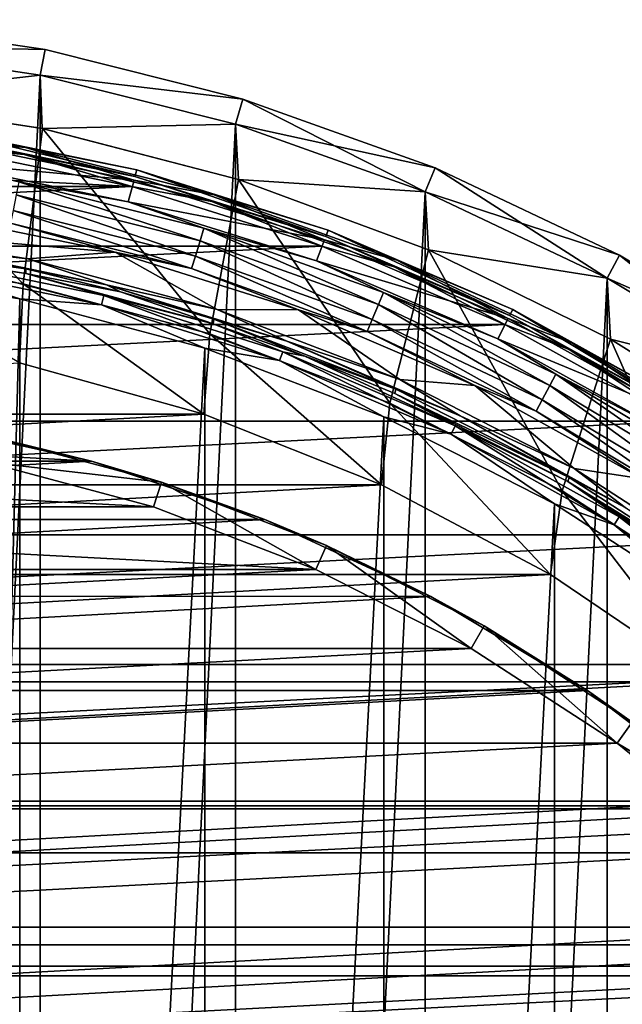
# Model space of a CAD drawing. Header units: millimetres. Extents: x -40 to 40, y -40 to 40.
# Tile 191 of 192: x 7.3 to 18.9, y 20.9 to 39.8. Entities that reach past the tile are written whole.
import ezdxf

# ---------------------------------------------------------------- set-up
doc = ezdxf.new("R2010")
doc.units = ezdxf.units.MM
doc.header["$LTSCALE"] = 8.749007
for name, color, linetype in [('1', 7, 'CONTINUOUS'), ('104', 7, 'CONTINUOUS'), ('107', 7, 'CONTINUOUS'), ('108', 7, 'CONTINUOUS'), ('109', 7, 'CONTINUOUS'), ('11', 7, 'CONTINUOUS'), ('12', 7, 'CONTINUOUS'), ('14', 7, 'CONTINUOUS'), ('16', 7, 'CONTINUOUS'), ('17', 7, 'CONTINUOUS'), ('2', 7, 'CONTINUOUS'), ('38', 7, 'CONTINUOUS'), ('40', 7, 'CONTINUOUS'), ('41', 7, 'CONTINUOUS'), ('43', 7, 'CONTINUOUS'), ('44', 7, 'CONTINUOUS'), ('45', 7, 'CONTINUOUS'), ('48', 7, 'CONTINUOUS'), ('5', 7, 'CONTINUOUS'), ('6', 7, 'CONTINUOUS'), ('60', 7, 'CONTINUOUS'), ('64', 7, 'CONTINUOUS'), ('65', 7, 'CONTINUOUS'), ('66', 7, 'CONTINUOUS'), ('7', 7, 'CONTINUOUS'), ('9', 7, 'CONTINUOUS')]:
    doc.layers.add(name, color=color, linetype=linetype)

msp = doc.modelspace()

# ---------------------------------------------------------------- linework, layer by layer
at = {"layer": '1', "linetype": 'CONTINUOUS'}
for points in [[(7.706, 38.741), (3.872, 39.31), (3.873, -39.31), (7.706, 38.741)], [(7.707, -38.741), (7.706, 38.741), (3.873, -39.31), (7.707, -38.741)], [(11.467, 37.799), (7.706, 38.741), (7.707, -38.741), (11.467, 37.799)], [(11.467, -37.799), (11.467, 37.799), (7.707, -38.741), (11.467, -37.799)], [(15.116, 36.493), (11.467, 37.799), (11.467, -37.799), (15.116, 36.493)], [(15.117, -36.493), (15.116, 36.493), (11.467, -37.799), (15.117, -36.493)], [(18.62, 34.836), (15.116, 36.493), (15.117, -36.493), (18.62, 34.836)], [(18.62, -34.836), (18.62, 34.836), (15.117, -36.493), (18.62, -34.836)], [(21.944, 32.843), (18.62, 34.836), (18.62, -34.836), (21.944, 32.843)], [(21.945, -32.843), (21.944, 32.843), (18.62, -34.836), (21.945, -32.843)]]:
    msp.add_3dface(points, dxfattribs=at)
at = {"layer": '104', "linetype": 'CONTINUOUS'}
for points in [[(-6.654, 31.3, -730), (-9.89, 30.433, -730), (9.889, 30.434, -730), (-6.654, 31.3, -730)], [(6.653, 31.301, -730), (-6.654, 31.3, -730), (9.889, 30.434, -730), (6.653, 31.301, -730)], [(-9.89, 30.433, -730), (-13.016, 29.233, -730), (13.016, 29.233, -730), (-9.89, 30.433, -730)], [(9.889, 30.434, -730), (-9.89, 30.433, -730), (13.016, 29.233, -730), (9.889, 30.434, -730)], [(13.016, 29.233, -730), (-16, 27.713, -730), (16, 27.713, -730), (13.016, 29.233, -730)], [(-13.016, 29.233, -730), (-16, 27.713, -730), (13.016, 29.233, -730), (-13.016, 29.233, -730)], [(-16, 27.713, -730), (-18.809, 25.889, -730), (16, 27.713, -730), (-16, 27.713, -730)], [(16, 27.713, -730), (-18.809, 25.889, -730), (18.81, 25.888, -730), (16, 27.713, -730)], [(-18.809, 25.889, -730), (-21.411, 23.781, -730), (18.81, 25.888, -730), (-18.809, 25.889, -730)], [(18.81, 25.888, -730), (-21.411, 23.781, -730), (21.413, 23.78, -730), (18.81, 25.888, -730)], [(-21.411, 23.781, -730), (-23.78, 21.413, -730), (21.413, 23.78, -730), (-21.411, 23.781, -730)], [(21.413, 23.78, -730), (-23.78, 21.413, -730), (23.781, 21.411, -730), (21.413, 23.78, -730)], [(-23.78, 21.413, -730), (-25.888, 18.81, -730), (23.781, 21.411, -730), (-23.78, 21.413, -730)], [(23.781, 21.411, -730), (-25.888, 18.81, -730), (25.889, 18.809, -730), (23.781, 21.411, -730)]]:
    msp.add_3dface(points, dxfattribs=at)
at = {"layer": '107', "linetype": 'CONTINUOUS'}
for points in [[(8.694, 31.316, -733), (5.257, 32.072, -733), (6.757, 31.79, -730.5), (8.694, 31.316, -733)], [(10.043, 30.909, -730.5), (8.694, 31.316, -733), (6.757, 31.79, -730.5), (10.043, 30.909, -730.5)], [(12.029, 30.192, -733), (8.694, 31.316, -733), (10.043, 30.909, -730.5), (12.029, 30.192, -733)], [(13.219, 29.69, -730.5), (12.029, 30.192, -733), (10.043, 30.909, -730.5), (13.219, 29.69, -730.5)], [(15.223, 28.714, -733), (12.029, 30.192, -733), (13.219, 29.69, -730.5), (15.223, 28.714, -733)], [(16.25, 28.146, -730.5), (15.223, 28.714, -733), (13.219, 29.69, -730.5), (16.25, 28.146, -730.5)], [(18.238, 26.9, -733), (15.223, 28.714, -733), (16.25, 28.146, -730.5), (18.238, 26.9, -733)], [(19.103, 26.293, -730.5), (18.238, 26.9, -733), (16.25, 28.146, -730.5), (19.103, 26.293, -730.5)], [(21.039, 24.771, -733), (18.238, 26.9, -733), (19.103, 26.293, -730.5), (21.039, 24.771, -733)]]:
    msp.add_3dface(points, dxfattribs=at)
at = {"layer": '108', "linetype": 'CONTINUOUS'}
for points in [[(6.653, 31.301, -730), (10.043, 30.909, -730.5), (6.757, 31.79, -730.5), (6.653, 31.301, -730)], [(6.653, 31.301, -730), (9.889, 30.434, -730), (10.043, 30.909, -730.5), (6.653, 31.301, -730)], [(9.889, 30.434, -730), (13.016, 29.233, -730), (10.043, 30.909, -730.5), (9.889, 30.434, -730)], [(13.016, 29.233, -730), (13.219, 29.69, -730.5), (10.043, 30.909, -730.5), (13.016, 29.233, -730)], [(13.016, 29.233, -730), (16, 27.713, -730), (13.219, 29.69, -730.5), (13.016, 29.233, -730)], [(16, 27.713, -730), (16.25, 28.146, -730.5), (13.219, 29.69, -730.5), (16, 27.713, -730)], [(16, 27.713, -730), (18.81, 25.888, -730), (16.25, 28.146, -730.5), (16, 27.713, -730)], [(18.81, 25.888, -730), (19.103, 26.293, -730.5), (16.25, 28.146, -730.5), (18.81, 25.888, -730)], [(18.81, 25.888, -730), (21.747, 24.152, -730.5), (19.103, 26.293, -730.5), (18.81, 25.888, -730)], [(18.81, 25.888, -730), (21.413, 23.78, -730), (21.747, 24.152, -730.5), (18.81, 25.888, -730)]]:
    msp.add_3dface(points, dxfattribs=at)
at = {"layer": '109', "linetype": 'CONTINUOUS'}
for points in [[(-8.694, 31.316, -733), (-5.258, 32.072, -733), (8.694, 31.316, -733), (-8.694, 31.316, -733)], [(-5.258, 32.072, -733), (5.257, 32.072, -733), (8.694, 31.316, -733), (-5.258, 32.072, -733)], [(-12.028, 30.192, -733), (8.694, 31.316, -733), (12.029, 30.192, -733), (-12.028, 30.192, -733)], [(-12.028, 30.192, -733), (-8.694, 31.316, -733), (8.694, 31.316, -733), (-12.028, 30.192, -733)], [(-15.222, 28.715, -733), (12.029, 30.192, -733), (15.223, 28.714, -733), (-15.222, 28.715, -733)], [(-15.222, 28.715, -733), (-12.028, 30.192, -733), (12.029, 30.192, -733), (-15.222, 28.715, -733)], [(-18.237, 26.901, -733), (-15.222, 28.715, -733), (15.223, 28.714, -733), (-18.237, 26.901, -733)], [(-18.237, 26.901, -733), (15.223, 28.714, -733), (18.238, 26.9, -733), (-18.237, 26.901, -733)], [(-21.039, 24.771, -733), (-18.237, 26.901, -733), (18.238, 26.9, -733), (-21.039, 24.771, -733)], [(-21.039, 24.771, -733), (18.238, 26.9, -733), (21.039, 24.771, -733), (-21.039, 24.771, -733)], [(-23.594, 22.351, -733), (21.039, 24.771, -733), (23.595, 22.35, -733), (-23.594, 22.351, -733)], [(-23.594, 22.351, -733), (-21.039, 24.771, -733), (21.039, 24.771, -733), (-23.594, 22.351, -733)], [(-25.872, 19.669, -733), (-23.594, 22.351, -733), (23.595, 22.35, -733), (-25.872, 19.669, -733)], [(-25.872, 19.669, -733), (23.595, 22.35, -733), (25.873, 19.668, -733), (-25.872, 19.669, -733)]]:
    msp.add_3dface(points, dxfattribs=at)
at = {"layer": '11', "linetype": 'CONTINUOUS'}
for points in [[(3.711, 35.305, -4), (3.896, 38.302, -4), (7.381, 34.724, -4), (3.711, 35.305, -4)], [(3.896, 38.302, -4), (7.751, 37.712, -4), (7.381, 34.724, -4), (3.896, 38.302, -4)], [(7.381, 34.724, -4), (7.751, 37.712, -4), (10.971, 33.762, -4), (7.381, 34.724, -4)], [(7.751, 37.712, -4), (11.527, 36.734, -4), (10.971, 33.762, -4), (7.751, 37.712, -4)], [(10.971, 33.762, -4), (11.527, 36.734, -4), (14.44, 32.43, -4), (10.971, 33.762, -4)], [(11.527, 36.734, -4), (15.184, 35.379, -4), (14.44, 32.43, -4), (11.527, 36.734, -4)], [(14.44, 32.43, -4), (15.184, 35.379, -4), (17.751, 30.743, -4), (14.44, 32.43, -4)], [(15.184, 35.379, -4), (18.685, 33.662, -4), (17.751, 30.743, -4), (15.184, 35.379, -4)], [(17.751, 30.743, -4), (18.685, 33.662, -4), (20.867, 28.72, -4), (17.751, 30.743, -4)], [(18.685, 33.662, -4), (21.995, 31.599, -4), (20.867, 28.72, -4), (18.685, 33.662, -4)]]:
    msp.add_3dface(points, dxfattribs=at)
at = {"layer": '12', "linetype": 'CONTINUOUS'}
for points in [[(3.711, 35.305, -4), (7.381, 34.724, -4), (3.712, 35.305, -6.5), (3.711, 35.305, -4)], [(3.712, 35.305, -6.5), (7.381, 34.724, -4), (7.382, 34.724, -6.5), (3.712, 35.305, -6.5)], [(7.381, 34.724, -4), (10.971, 33.762, -4), (7.382, 34.724, -6.5), (7.381, 34.724, -4)], [(7.382, 34.724, -6.5), (10.971, 33.762, -4), (10.972, 33.762, -6.5), (7.382, 34.724, -6.5)], [(10.971, 33.762, -4), (14.44, 32.43, -4), (10.972, 33.762, -6.5), (10.971, 33.762, -4)], [(10.972, 33.762, -6.5), (14.44, 32.43, -4), (14.44, 32.43, -6.5), (10.972, 33.762, -6.5)], [(14.44, 32.43, -6.5), (17.751, 30.743, -4), (17.751, 30.743, -6.5), (14.44, 32.43, -6.5)], [(14.44, 32.43, -4), (17.751, 30.743, -4), (14.44, 32.43, -6.5), (14.44, 32.43, -4)], [(17.751, 30.743, -6.5), (20.867, 28.72, -4), (20.867, 28.719, -6.5), (17.751, 30.743, -6.5)], [(17.751, 30.743, -4), (20.867, 28.72, -4), (17.751, 30.743, -6.5), (17.751, 30.743, -4)]]:
    msp.add_3dface(points, dxfattribs=at)
at = {"layer": '14', "linetype": 'CONTINUOUS'}
for points in [[(3.712, 35.305, -6.5), (7.382, 34.724, -6.5), (7.309, 33.205, -6.5), (3.712, 35.305, -6.5)], [(7.309, 33.205, -6.5), (7.382, 34.724, -6.5), (10.857, 32.22, -6.5), (7.309, 33.205, -6.5)], [(7.382, 34.724, -6.5), (10.972, 33.762, -6.5), (10.857, 32.22, -6.5), (7.382, 34.724, -6.5)], [(10.857, 32.22, -6.5), (10.972, 33.762, -6.5), (14.277, 30.857, -6.5), (10.857, 32.22, -6.5)], [(10.972, 33.762, -6.5), (14.44, 32.43, -6.5), (14.277, 30.857, -6.5), (10.972, 33.762, -6.5)], [(14.277, 30.857, -6.5), (14.44, 32.43, -6.5), (17.529, 29.133, -6.5), (14.277, 30.857, -6.5)], [(14.44, 32.43, -6.5), (17.751, 30.743, -6.5), (17.529, 29.133, -6.5), (14.44, 32.43, -6.5)], [(17.529, 29.133, -6.5), (17.751, 30.743, -6.5), (20.576, 27.067, -6.5), (17.529, 29.133, -6.5)], [(17.751, 30.743, -6.5), (20.867, 28.719, -6.5), (20.576, 27.067, -6.5), (17.751, 30.743, -6.5)]]:
    msp.add_3dface(points, dxfattribs=at)
at = {"layer": '16', "linetype": 'CONTINUOUS'}
for points in [[(10.857, 32.22, -3.5), (-10.857, 32.22, -3.5), (7.31, 33.205, -3.5), (10.857, 32.22, -3.5)], [(14.277, 30.857, -3.5), (-14.277, 30.857, -3.5), (10.857, 32.22, -3.5), (14.277, 30.857, -3.5)], [(-14.277, 30.857, -3.5), (-10.857, 32.22, -3.5), (10.857, 32.22, -3.5), (-14.277, 30.857, -3.5)], [(17.53, 29.132, -3.5), (-17.529, 29.133, -3.5), (14.277, 30.857, -3.5), (17.53, 29.132, -3.5)], [(-17.529, 29.133, -3.5), (-14.277, 30.857, -3.5), (14.277, 30.857, -3.5), (-17.529, 29.133, -3.5)], [(-20.576, 27.067, -3.5), (-17.529, 29.133, -3.5), (17.53, 29.132, -3.5), (-20.576, 27.067, -3.5)], [(20.577, 27.066, -3.5), (-20.576, 27.067, -3.5), (17.53, 29.132, -3.5), (20.577, 27.066, -3.5)], [(-23.382, 24.683, -3.5), (-20.576, 27.067, -3.5), (20.577, 27.066, -3.5), (-23.382, 24.683, -3.5)], [(23.383, 24.683, -3.5), (-23.382, 24.683, -3.5), (20.577, 27.066, -3.5), (23.383, 24.683, -3.5)], [(25.915, 22.01, -3.5), (-25.914, 22.01, -3.5), (23.383, 24.683, -3.5), (25.915, 22.01, -3.5)], [(-25.914, 22.01, -3.5), (-23.382, 24.683, -3.5), (23.383, 24.683, -3.5), (-25.914, 22.01, -3.5)], [(-28.142, 19.08, -3.5), (-25.914, 22.01, -3.5), (25.915, 22.01, -3.5), (-28.142, 19.08, -3.5)], [(28.142, 19.079, -3.5), (-28.142, 19.08, -3.5), (25.915, 22.01, -3.5), (28.142, 19.079, -3.5)]]:
    msp.add_3dface(points, dxfattribs=at)
at = {"layer": '17', "linetype": 'CONTINUOUS'}
for points in [[(7.309, 33.205, -6.5), (10.857, 32.22, -6.5), (7.31, 33.205, -3.5), (7.309, 33.205, -6.5)], [(10.857, 32.22, -6.5), (10.857, 32.22, -3.5), (7.31, 33.205, -3.5), (10.857, 32.22, -6.5)], [(10.857, 32.22, -6.5), (14.277, 30.857, -6.5), (10.857, 32.22, -3.5), (10.857, 32.22, -6.5)], [(14.277, 30.857, -6.5), (14.277, 30.857, -3.5), (10.857, 32.22, -3.5), (14.277, 30.857, -6.5)], [(14.277, 30.857, -6.5), (17.529, 29.133, -6.5), (14.277, 30.857, -3.5), (14.277, 30.857, -6.5)], [(17.529, 29.133, -6.5), (17.53, 29.132, -3.5), (14.277, 30.857, -3.5), (17.529, 29.133, -6.5)], [(17.529, 29.133, -6.5), (20.576, 27.067, -6.5), (17.53, 29.132, -3.5), (17.529, 29.133, -6.5)], [(20.576, 27.067, -6.5), (20.577, 27.066, -3.5), (17.53, 29.132, -3.5), (20.576, 27.067, -6.5)]]:
    msp.add_3dface(points, dxfattribs=at)
at = {"layer": '2', "linetype": 'CONTINUOUS'}
for points in [[(3.921, 39.807, -0.5), (3.872, 39.31), (7.804, 39.231, -0.5), (3.921, 39.807, -0.5)], [(3.872, 39.31), (7.706, 38.741), (7.804, 39.231, -0.5), (3.872, 39.31)], [(7.804, 39.231, -0.5), (7.706, 38.741), (11.611, 38.278, -0.5), (7.804, 39.231, -0.5)], [(7.706, 38.741), (11.467, 37.799), (11.611, 38.278, -0.5), (7.706, 38.741)], [(11.467, 37.799), (15.116, 36.493), (11.611, 38.278, -0.5), (11.467, 37.799)], [(11.611, 38.278, -0.5), (15.116, 36.493), (15.307, 36.955, -0.5), (11.611, 38.278, -0.5)], [(15.116, 36.493), (18.62, 34.836), (15.307, 36.955, -0.5), (15.116, 36.493)], [(15.307, 36.955, -0.5), (18.62, 34.836), (18.856, 35.277, -0.5), (15.307, 36.955, -0.5)], [(18.62, 34.836), (21.944, 32.843), (18.856, 35.277, -0.5), (18.62, 34.836)], [(18.856, 35.277, -0.5), (21.944, 32.843), (22.223, 33.259, -0.5), (18.856, 35.277, -0.5)]]:
    msp.add_3dface(points, dxfattribs=at)
at = {"layer": '38', "linetype": 'CONTINUOUS'}
for points in [[(9.149, 35.335, -6), (5.527, 36.079, -6), (3.754, 35.796, -6), (9.149, 35.335, -6)], [(7.474, 35.208, -6), (9.149, 35.335, -6), (3.754, 35.796, -6), (7.474, 35.208, -6)], [(11.113, 34.234, -6), (9.149, 35.335, -6), (7.474, 35.208, -6), (11.113, 34.234, -6)], [(12.677, 34.228, -6), (9.149, 35.335, -6), (11.113, 34.234, -6), (12.677, 34.228, -6)], [(14.63, 32.885, -6), (12.677, 34.228, -6), (11.113, 34.234, -6), (14.63, 32.885, -6)], [(16.074, 32.77, -6), (12.677, 34.228, -6), (14.63, 32.885, -6), (16.074, 32.77, -6)], [(17.987, 31.176, -6), (16.074, 32.77, -6), (14.63, 32.885, -6), (17.987, 31.176, -6)], [(19.307, 30.976, -6), (16.074, 32.77, -6), (17.987, 31.176, -6), (19.307, 30.976, -6)], [(21.147, 29.125, -6), (19.307, 30.976, -6), (17.987, 31.176, -6), (21.147, 29.125, -6)]]:
    msp.add_3dface(points, dxfattribs=at)
at = {"layer": '40', "linetype": 'CONTINUOUS'}
for points in [[(5.679, 37.067, -6), (7.297, 36.686, -5.707), (9.399, 36.303, -6), (5.679, 37.067, -6)], [(7.249, 36.441, -5.525), (10.786, 35.555, -5.525), (7.297, 36.686, -5.707), (7.249, 36.441, -5.525)], [(7.297, 36.686, -5.707), (10.786, 35.555, -5.525), (10.858, 35.794, -5.707), (7.297, 36.686, -5.707)], [(7.297, 36.686, -5.707), (10.858, 35.794, -5.707), (9.399, 36.303, -6), (7.297, 36.686, -5.707)], [(7.188, 36.138, -5.524), (10.696, 35.259, -5.524), (7.249, 36.441, -5.525), (7.188, 36.138, -5.524)], [(7.249, 36.441, -5.525), (10.696, 35.259, -5.524), (10.786, 35.555, -5.525), (7.249, 36.441, -5.525)], [(9.399, 36.303, -6), (10.858, 35.794, -5.707), (13.023, 35.166, -6), (9.399, 36.303, -6)], [(5.527, 36.079, -6), (9.149, 35.335, -6), (7.139, 35.892, -5.706), (5.527, 36.079, -6)], [(7.139, 35.892, -5.706), (10.623, 35.02, -5.706), (7.188, 36.138, -5.524), (7.139, 35.892, -5.706)], [(7.188, 36.138, -5.524), (10.623, 35.02, -5.706), (10.696, 35.259, -5.524), (7.188, 36.138, -5.524)], [(7.139, 35.892, -5.706), (9.149, 35.335, -6), (10.623, 35.02, -5.706), (7.139, 35.892, -5.706)], [(10.786, 35.555, -5.525), (14.219, 34.327, -5.525), (10.858, 35.794, -5.707), (10.786, 35.555, -5.525)], [(10.858, 35.794, -5.707), (14.219, 34.327, -5.525), (14.314, 34.558, -5.707), (10.858, 35.794, -5.707)], [(10.858, 35.794, -5.707), (14.314, 34.558, -5.707), (13.023, 35.166, -6), (10.858, 35.794, -5.707)], [(10.696, 35.259, -5.524), (14.1, 34.041, -5.524), (10.786, 35.555, -5.525), (10.696, 35.259, -5.524)], [(10.786, 35.555, -5.525), (14.1, 34.041, -5.524), (14.219, 34.327, -5.525), (10.786, 35.555, -5.525)], [(9.149, 35.335, -6), (12.677, 34.228, -6), (10.623, 35.02, -5.706), (9.149, 35.335, -6)], [(10.623, 35.02, -5.706), (14.004, 33.81, -5.706), (10.696, 35.259, -5.524), (10.623, 35.02, -5.706)], [(10.696, 35.259, -5.524), (14.004, 33.81, -5.706), (14.1, 34.041, -5.524), (10.696, 35.259, -5.524)], [(13.023, 35.166, -6), (14.314, 34.558, -5.707), (16.514, 33.668, -6), (13.023, 35.166, -6)], [(10.623, 35.02, -5.706), (12.677, 34.228, -6), (14.004, 33.81, -5.706), (10.623, 35.02, -5.706)], [(14.219, 34.327, -5.525), (17.515, 32.768, -5.525), (14.314, 34.558, -5.707), (14.219, 34.327, -5.525)], [(14.314, 34.558, -5.707), (17.515, 32.768, -5.525), (17.633, 32.988, -5.707), (14.314, 34.558, -5.707)], [(14.314, 34.558, -5.707), (17.633, 32.988, -5.707), (16.514, 33.668, -6), (14.314, 34.558, -5.707)], [(14.1, 34.041, -5.524), (17.369, 32.495, -5.524), (14.219, 34.327, -5.525), (14.1, 34.041, -5.524)], [(14.219, 34.327, -5.525), (17.369, 32.495, -5.524), (17.515, 32.768, -5.525), (14.219, 34.327, -5.525)], [(12.677, 34.228, -6), (16.074, 32.77, -6), (14.004, 33.81, -5.706), (12.677, 34.228, -6)], [(14.004, 33.81, -5.706), (17.251, 32.274, -5.706), (14.1, 34.041, -5.524), (14.004, 33.81, -5.706)], [(14.1, 34.041, -5.524), (17.251, 32.274, -5.706), (17.369, 32.495, -5.524), (14.1, 34.041, -5.524)], [(14.004, 33.81, -5.706), (16.074, 32.77, -6), (17.251, 32.274, -5.706), (14.004, 33.81, -5.706)], [(16.514, 33.668, -6), (17.633, 32.988, -5.707), (19.835, 31.825, -6), (16.514, 33.668, -6)], [(17.515, 32.768, -5.525), (20.642, 30.893, -5.525), (17.633, 32.988, -5.707), (17.515, 32.768, -5.525)], [(17.633, 32.988, -5.707), (20.642, 30.893, -5.525), (20.781, 31.101, -5.707), (17.633, 32.988, -5.707)], [(17.633, 32.988, -5.707), (20.781, 31.101, -5.707), (19.835, 31.825, -6), (17.633, 32.988, -5.707)], [(16.074, 32.77, -6), (19.307, 30.976, -6), (17.251, 32.274, -5.706), (16.074, 32.77, -6)], [(17.369, 32.495, -5.524), (20.47, 30.636, -5.524), (17.515, 32.768, -5.525), (17.369, 32.495, -5.524)], [(17.515, 32.768, -5.525), (20.47, 30.636, -5.524), (20.642, 30.893, -5.525), (17.515, 32.768, -5.525)], [(17.251, 32.274, -5.706), (20.331, 30.428, -5.706), (17.369, 32.495, -5.524), (17.251, 32.274, -5.706)], [(17.369, 32.495, -5.524), (20.331, 30.428, -5.706), (20.47, 30.636, -5.524), (17.369, 32.495, -5.524)], [(17.251, 32.274, -5.706), (19.307, 30.976, -6), (20.331, 30.428, -5.706), (17.251, 32.274, -5.706)]]:
    msp.add_3dface(points, dxfattribs=at)
at = {"layer": '41', "linetype": 'CONTINUOUS'}
for points in [[(5.754, 37.497, -6), (5.679, 37.067, -6), (9.516, 36.723, -6), (5.754, 37.497, -6)], [(5.679, 37.067, -6), (9.399, 36.303, -6), (9.516, 36.723, -6), (5.679, 37.067, -6)], [(9.516, 36.723, -6), (9.399, 36.303, -6), (13.182, 35.572, -6), (9.516, 36.723, -6)], [(9.399, 36.303, -6), (13.023, 35.166, -6), (13.182, 35.572, -6), (9.399, 36.303, -6)], [(13.182, 35.572, -6), (13.023, 35.166, -6), (16.712, 34.057, -6), (13.182, 35.572, -6)], [(13.023, 35.166, -6), (16.514, 33.668, -6), (16.712, 34.057, -6), (13.023, 35.166, -6)], [(16.712, 34.057, -6), (16.514, 33.668, -6), (20.071, 32.192, -6), (16.712, 34.057, -6)], [(16.514, 33.668, -6), (19.835, 31.825, -6), (20.071, 32.192, -6), (16.514, 33.668, -6)]]:
    msp.add_3dface(points, dxfattribs=at)
at = {"layer": '43', "linetype": 'CONTINUOUS'}
for points in [[(3.732, 37.895, -6.06), (7.429, 37.347, -6.06), (5.785, 37.695, -6.203), (3.732, 37.895, -6.06)], [(3.732, 37.895, -6.06), (5.754, 37.497, -6), (7.429, 37.347, -6.06), (3.732, 37.895, -6.06)], [(5.785, 37.695, -6.203), (7.429, 37.347, -6.06), (9.567, 36.917, -6.203), (5.785, 37.695, -6.203)], [(5.754, 37.497, -6), (9.516, 36.723, -6), (7.429, 37.347, -6.06), (5.754, 37.497, -6)], [(7.429, 37.347, -6.06), (11.054, 36.439, -6.06), (9.567, 36.917, -6.203), (7.429, 37.347, -6.06)], [(7.429, 37.347, -6.06), (9.516, 36.723, -6), (11.054, 36.439, -6.06), (7.429, 37.347, -6.06)], [(9.567, 36.917, -6.203), (11.054, 36.439, -6.06), (13.253, 35.759, -6.203), (9.567, 36.917, -6.203)], [(9.516, 36.723, -6), (13.182, 35.572, -6), (11.054, 36.439, -6.06), (9.516, 36.723, -6)], [(11.054, 36.439, -6.06), (14.572, 35.18, -6.06), (13.253, 35.759, -6.203), (11.054, 36.439, -6.06)], [(11.054, 36.439, -6.06), (13.182, 35.572, -6), (14.572, 35.18, -6.06), (11.054, 36.439, -6.06)], [(13.253, 35.759, -6.203), (14.572, 35.18, -6.06), (16.803, 34.235, -6.203), (13.253, 35.759, -6.203)], [(13.182, 35.572, -6), (16.712, 34.057, -6), (14.572, 35.18, -6.06), (13.182, 35.572, -6)], [(14.572, 35.18, -6.06), (16.712, 34.057, -6), (17.95, 33.582, -6.06), (14.572, 35.18, -6.06)], [(14.572, 35.18, -6.06), (17.95, 33.582, -6.06), (16.803, 34.235, -6.203), (14.572, 35.18, -6.06)], [(16.803, 34.235, -6.203), (17.95, 33.582, -6.06), (20.18, 32.36, -6.203), (16.803, 34.235, -6.203)], [(16.712, 34.057, -6), (20.071, 32.192, -6), (17.95, 33.582, -6.06), (16.712, 34.057, -6)], [(17.95, 33.582, -6.06), (20.071, 32.192, -6), (21.155, 31.661, -6.06), (17.95, 33.582, -6.06)], [(17.95, 33.582, -6.06), (21.155, 31.661, -6.06), (20.18, 32.36, -6.203), (17.95, 33.582, -6.06)]]:
    msp.add_3dface(points, dxfattribs=at)
at = {"layer": '44', "linetype": 'CONTINUOUS'}
for points in [[(5.76, 37.564, -13.803), (5.785, 37.695, -6.203), (9.532, 36.789, -13.803), (5.76, 37.564, -13.803)], [(5.785, 37.695, -6.203), (9.567, 36.917, -6.203), (9.532, 36.789, -13.803), (5.785, 37.695, -6.203)], [(9.532, 36.789, -13.803), (9.567, 36.917, -6.203), (13.206, 35.635, -13.803), (9.532, 36.789, -13.803)], [(9.567, 36.917, -6.203), (13.253, 35.759, -6.203), (13.206, 35.635, -13.803), (9.567, 36.917, -6.203)], [(13.206, 35.635, -13.803), (13.253, 35.759, -6.203), (16.742, 34.117, -13.803), (13.206, 35.635, -13.803)], [(13.253, 35.759, -6.203), (16.803, 34.235, -6.203), (16.742, 34.117, -13.803), (13.253, 35.759, -6.203)], [(16.742, 34.117, -13.803), (16.803, 34.235, -6.203), (20.107, 32.248, -13.803), (16.742, 34.117, -13.803)], [(16.803, 34.235, -6.203), (20.18, 32.36, -6.203), (20.107, 32.248, -13.803), (16.803, 34.235, -6.203)]]:
    msp.add_3dface(points, dxfattribs=at)
at = {"layer": '45', "linetype": 'CONTINUOUS'}
for points in [[(3.719, 37.761, -13.943), (5.76, 37.564, -13.803), (7.402, 37.215, -13.943), (3.719, 37.761, -13.943)], [(3.719, 37.761, -13.943), (7.402, 37.215, -13.943), (5.725, 37.368, -14), (3.719, 37.761, -13.943)], [(5.76, 37.564, -13.803), (9.532, 36.789, -13.803), (7.402, 37.215, -13.943), (5.76, 37.564, -13.803)], [(5.725, 37.368, -14), (7.402, 37.215, -13.943), (9.475, 36.597, -14), (5.725, 37.368, -14)], [(7.402, 37.215, -13.943), (9.532, 36.789, -13.803), (11.014, 36.31, -13.943), (7.402, 37.215, -13.943)], [(7.402, 37.215, -13.943), (11.014, 36.31, -13.943), (9.475, 36.597, -14), (7.402, 37.215, -13.943)], [(9.532, 36.789, -13.803), (13.206, 35.635, -13.803), (11.014, 36.31, -13.943), (9.532, 36.789, -13.803)], [(9.475, 36.597, -14), (11.014, 36.31, -13.943), (13.128, 35.451, -14), (9.475, 36.597, -14)], [(11.014, 36.31, -13.943), (13.206, 35.635, -13.803), (14.52, 35.055, -13.943), (11.014, 36.31, -13.943)], [(11.014, 36.31, -13.943), (14.52, 35.055, -13.943), (13.128, 35.451, -14), (11.014, 36.31, -13.943)], [(13.206, 35.635, -13.803), (16.742, 34.117, -13.803), (14.52, 35.055, -13.943), (13.206, 35.635, -13.803)], [(13.128, 35.451, -14), (14.52, 35.055, -13.943), (16.647, 33.941, -14), (13.128, 35.451, -14)], [(14.52, 35.055, -13.943), (16.742, 34.117, -13.803), (17.887, 33.463, -13.943), (14.52, 35.055, -13.943)], [(14.52, 35.055, -13.943), (17.887, 33.463, -13.943), (16.647, 33.941, -14), (14.52, 35.055, -13.943)], [(16.742, 34.117, -13.803), (20.107, 32.248, -13.803), (17.887, 33.463, -13.943), (16.742, 34.117, -13.803)], [(16.647, 33.941, -14), (17.887, 33.463, -13.943), (19.996, 32.082, -14), (16.647, 33.941, -14)], [(17.887, 33.463, -13.943), (20.107, 32.248, -13.803), (21.08, 31.549, -13.943), (17.887, 33.463, -13.943)], [(17.887, 33.463, -13.943), (21.08, 31.549, -13.943), (19.996, 32.082, -14), (17.887, 33.463, -13.943)]]:
    msp.add_3dface(points, dxfattribs=at)
at = {"layer": '48', "linetype": 'CONTINUOUS'}
for points in [[(-9.474, 36.597, -14), (-5.724, 37.368, -14), (9.475, 36.597, -14), (-9.474, 36.597, -14)], [(-5.724, 37.368, -14), (5.725, 37.368, -14), (9.475, 36.597, -14), (-5.724, 37.368, -14)], [(-13.128, 35.451, -14), (9.475, 36.597, -14), (13.128, 35.451, -14), (-13.128, 35.451, -14)], [(-13.128, 35.451, -14), (-9.474, 36.597, -14), (9.475, 36.597, -14), (-13.128, 35.451, -14)], [(-16.646, 33.941, -14), (13.128, 35.451, -14), (16.647, 33.941, -14), (-16.646, 33.941, -14)], [(-16.646, 33.941, -14), (-13.128, 35.451, -14), (13.128, 35.451, -14), (-16.646, 33.941, -14)], [(-19.995, 32.083, -14), (16.647, 33.941, -14), (19.996, 32.082, -14), (-19.995, 32.083, -14)], [(-19.995, 32.083, -14), (-16.646, 33.941, -14), (16.647, 33.941, -14), (-19.995, 32.083, -14)], [(-23.138, 29.895, -14), (-19.995, 32.083, -14), (19.996, 32.082, -14), (-23.138, 29.895, -14)], [(-23.138, 29.895, -14), (19.996, 32.082, -14), (23.139, 29.895, -14), (-23.138, 29.895, -14)], [(-26.044, 27.401, -14), (23.139, 29.895, -14), (26.045, 27.4, -14), (-26.044, 27.401, -14)], [(-26.044, 27.401, -14), (-23.138, 29.895, -14), (23.139, 29.895, -14), (-26.044, 27.401, -14)], [(-28.683, 24.625, -14), (-26.044, 27.401, -14), (26.045, 27.4, -14), (-28.683, 24.625, -14)], [(-28.683, 24.625, -14), (26.045, 27.4, -14), (28.683, 24.625, -14), (-28.683, 24.625, -14)], [(-31.027, 21.597, -14), (28.683, 24.625, -14), (31.027, 21.596, -14), (-31.027, 21.597, -14)], [(-31.027, 21.597, -14), (-28.683, 24.625, -14), (28.683, 24.625, -14), (-31.027, 21.597, -14)], [(-33.052, 18.348, -14), (-31.027, 21.597, -14), (31.027, 21.596, -14), (-33.052, 18.348, -14)], [(-33.052, 18.348, -14), (31.027, 21.596, -14), (33.053, 18.347, -14), (-33.052, 18.348, -14)]]:
    msp.add_3dface(points, dxfattribs=at)
at = {"layer": '5', "linetype": 'CONTINUOUS'}
for points in [[(3.921, 39.807, -0.5), (7.804, 39.231, -0.5), (3.921, 39.807, -14.5), (3.921, 39.807, -0.5)], [(3.921, 39.807, -14.5), (7.804, 39.231, -0.5), (7.804, 39.231, -14.5), (3.921, 39.807, -14.5)], [(7.804, 39.231, -0.5), (11.611, 38.278, -0.5), (7.804, 39.231, -14.5), (7.804, 39.231, -0.5)], [(7.804, 39.231, -14.5), (11.611, 38.278, -0.5), (11.611, 38.278, -14.5), (7.804, 39.231, -14.5)], [(11.611, 38.278, -0.5), (15.307, 36.955, -0.5), (11.611, 38.278, -14.5), (11.611, 38.278, -0.5)], [(11.611, 38.278, -14.5), (15.307, 36.955, -0.5), (15.307, 36.955, -14.5), (11.611, 38.278, -14.5)], [(15.307, 36.955, -14.5), (18.856, 35.277, -0.5), (18.856, 35.277, -14.5), (15.307, 36.955, -14.5)], [(15.307, 36.955, -0.5), (18.856, 35.277, -0.5), (15.307, 36.955, -14.5), (15.307, 36.955, -0.5)], [(18.856, 35.277, -14.5), (22.223, 33.259, -0.5), (22.223, 33.259, -14.5), (18.856, 35.277, -14.5)], [(18.856, 35.277, -0.5), (22.223, 33.259, -0.5), (18.856, 35.277, -14.5), (18.856, 35.277, -0.5)]]:
    msp.add_3dface(points, dxfattribs=at)
at = {"layer": '6', "linetype": 'CONTINUOUS'}
for points in [[(3.921, 39.807, -14.5), (7.804, 39.231, -14.5), (3.873, 39.31, -15), (3.921, 39.807, -14.5)], [(3.873, 39.31, -15), (7.804, 39.231, -14.5), (7.707, 38.741, -15), (3.873, 39.31, -15)], [(7.804, 39.231, -14.5), (11.611, 38.278, -14.5), (7.707, 38.741, -15), (7.804, 39.231, -14.5)], [(7.707, 38.741, -15), (11.611, 38.278, -14.5), (11.467, 37.799, -15), (7.707, 38.741, -15)], [(11.611, 38.278, -14.5), (15.307, 36.955, -14.5), (11.467, 37.799, -15), (11.611, 38.278, -14.5)], [(11.467, 37.799, -15), (15.307, 36.955, -14.5), (15.117, 36.493, -15), (11.467, 37.799, -15)], [(15.307, 36.955, -14.5), (18.856, 35.277, -14.5), (15.117, 36.493, -15), (15.307, 36.955, -14.5)], [(15.117, 36.493, -15), (18.856, 35.277, -14.5), (18.62, 34.836, -15), (15.117, 36.493, -15)], [(18.856, 35.277, -14.5), (22.223, 33.259, -14.5), (18.62, 34.836, -15), (18.856, 35.277, -14.5)], [(18.62, 34.836, -15), (22.223, 33.259, -14.5), (21.945, 32.843, -15), (18.62, 34.836, -15)]]:
    msp.add_3dface(points, dxfattribs=at)
at = {"layer": '60', "linetype": 'CONTINUOUS'}
for points in [[(7.32, 34.439, -11.5), (3.68, 35.016, -11.5), (6.41, 0.016, -11.5), (7.32, 34.439, -11.5)], [(7.321, -34.439, -11.5), (7.32, 34.439, -11.5), (6.41, 0.016, -11.5), (7.321, -34.439, -11.5)], [(7.32, 34.439, -11.5), (7.321, -34.439, -11.5), (10.879, 33.486, -11.5), (7.32, 34.439, -11.5)], [(7.321, -34.439, -11.5), (10.88, -33.485, -11.5), (10.879, 33.486, -11.5), (7.321, -34.439, -11.5)], [(10.879, 33.486, -11.5), (10.88, -33.485, -11.5), (14.319, 32.165, -11.5), (10.879, 33.486, -11.5)], [(10.88, -33.485, -11.5), (14.32, -32.165, -11.5), (14.319, 32.165, -11.5), (10.88, -33.485, -11.5)], [(14.319, 32.165, -11.5), (14.32, -32.165, -11.5), (17.603, 30.492, -11.5), (14.319, 32.165, -11.5)], [(14.32, -32.165, -11.5), (17.604, -30.492, -11.5), (17.603, 30.492, -11.5), (14.32, -32.165, -11.5)], [(17.603, 30.492, -11.5), (17.604, -30.492, -11.5), (20.694, 28.485, -11.5), (17.603, 30.492, -11.5)], [(17.604, -30.492, -11.5), (20.695, -28.485, -11.5), (20.694, 28.485, -11.5), (17.604, -30.492, -11.5)]]:
    msp.add_3dface(points, dxfattribs=at)
at = {"layer": '64', "linetype": 'CONTINUOUS'}
for points in [[(7.474, 35.208, -6), (3.754, 35.796, -6), (5.429, 35.439, -6.057), (7.474, 35.208, -6)], [(7.433, 35.012, -6.197), (5.429, 35.439, -6.057), (3.732, 35.597, -6.197), (7.433, 35.012, -6.197)], [(8.986, 34.708, -6.057), (5.429, 35.439, -6.057), (7.433, 35.012, -6.197), (8.986, 34.708, -6.057)], [(8.986, 34.708, -6.057), (7.474, 35.208, -6), (5.429, 35.439, -6.057), (8.986, 34.708, -6.057)], [(11.113, 34.234, -6), (7.474, 35.208, -6), (8.986, 34.708, -6.057), (11.113, 34.234, -6)], [(9.256, 34.575, -6.197), (8.986, 34.708, -6.057), (7.433, 35.012, -6.197), (9.256, 34.575, -6.197)], [(12.452, 33.621, -6.057), (8.986, 34.708, -6.057), (11.053, 34.043, -6.197), (12.452, 33.621, -6.057)], [(11.053, 34.043, -6.197), (8.986, 34.708, -6.057), (9.256, 34.575, -6.197), (11.053, 34.043, -6.197)], [(12.452, 33.621, -6.057), (11.113, 34.234, -6), (8.986, 34.708, -6.057), (12.452, 33.621, -6.057)], [(14.63, 32.885, -6), (11.113, 34.234, -6), (12.452, 33.621, -6.057), (14.63, 32.885, -6)], [(14.551, 32.702, -6.197), (12.452, 33.621, -6.057), (11.053, 34.043, -6.197), (14.551, 32.702, -6.197)], [(15.789, 32.188, -6.057), (12.452, 33.621, -6.057), (14.551, 32.702, -6.197), (15.789, 32.188, -6.057)], [(15.789, 32.188, -6.057), (14.63, 32.885, -6), (12.452, 33.621, -6.057), (15.789, 32.188, -6.057)], [(17.987, 31.176, -6), (14.63, 32.885, -6), (15.789, 32.188, -6.057), (17.987, 31.176, -6)], [(17.888, 31.002, -6.197), (15.789, 32.188, -6.057), (14.551, 32.702, -6.197), (17.888, 31.002, -6.197)], [(18.965, 30.426, -6.057), (15.789, 32.188, -6.057), (17.888, 31.002, -6.197), (18.965, 30.426, -6.057)], [(18.965, 30.426, -6.057), (17.987, 31.176, -6), (15.789, 32.188, -6.057), (18.965, 30.426, -6.057)], [(21.147, 29.125, -6), (17.987, 31.176, -6), (18.965, 30.426, -6.057), (21.147, 29.125, -6)], [(21.03, 28.963, -6.197), (18.965, 30.426, -6.057), (17.888, 31.002, -6.197), (21.03, 28.963, -6.197)]]:
    msp.add_3dface(points, dxfattribs=at)
at = {"layer": '65', "linetype": 'CONTINUOUS'}
for points in [[(7.433, 35.012, -6.197), (3.732, 35.597, -6.197), (3.739, 35.512, -11.009), (7.433, 35.012, -6.197)], [(7.43, 34.927, -11.009), (7.433, 35.012, -6.197), (3.739, 35.512, -11.009), (7.43, 34.927, -11.009)], [(9.256, 34.575, -6.197), (7.433, 35.012, -6.197), (7.43, 34.927, -11.009), (9.256, 34.575, -6.197)], [(11.039, 33.959, -11.009), (9.256, 34.575, -6.197), (7.43, 34.927, -11.009), (11.039, 33.959, -11.009)], [(11.053, 34.043, -6.197), (9.256, 34.575, -6.197), (11.039, 33.959, -11.009), (11.053, 34.043, -6.197)], [(12.802, 33.335, -11.009), (11.053, 34.043, -6.197), (11.039, 33.959, -11.009), (12.802, 33.335, -11.009)], [(14.551, 32.702, -6.197), (11.053, 34.043, -6.197), (12.802, 33.335, -11.009), (14.551, 32.702, -6.197)], [(14.53, 32.619, -11.009), (14.551, 32.702, -6.197), (12.802, 33.335, -11.009), (14.53, 32.619, -11.009)], [(17.888, 31.002, -6.197), (14.551, 32.702, -6.197), (14.53, 32.619, -11.009), (17.888, 31.002, -6.197)], [(17.86, 30.921, -11.009), (17.888, 31.002, -6.197), (14.53, 32.619, -11.009), (17.86, 30.921, -11.009)], [(21.03, 28.963, -6.197), (17.888, 31.002, -6.197), (17.86, 30.921, -11.009), (21.03, 28.963, -6.197)], [(20.993, 28.886, -11.009), (21.03, 28.963, -6.197), (17.86, 30.921, -11.009), (20.993, 28.886, -11.009)]]:
    msp.add_3dface(points, dxfattribs=at)
at = {"layer": '66', "linetype": 'CONTINUOUS'}
for points in [[(7.43, 34.927, -11.009), (3.739, 35.512, -11.009), (5.397, 35.228, -11.255), (7.43, 34.927, -11.009)], [(3.68, 35.016, -11.5), (7.32, 34.439, -11.5), (5.369, 35.047, -11.435), (3.68, 35.016, -11.5)], [(8.887, 34.324, -11.435), (5.397, 35.228, -11.255), (5.369, 35.047, -11.435), (8.887, 34.324, -11.435)], [(7.32, 34.439, -11.5), (8.887, 34.324, -11.435), (5.369, 35.047, -11.435), (7.32, 34.439, -11.5)], [(8.933, 34.501, -11.255), (7.43, 34.927, -11.009), (5.397, 35.228, -11.255), (8.933, 34.501, -11.255)], [(8.933, 34.501, -11.255), (5.397, 35.228, -11.255), (8.887, 34.324, -11.435), (8.933, 34.501, -11.255)], [(11.039, 33.959, -11.009), (7.43, 34.927, -11.009), (8.933, 34.501, -11.255), (11.039, 33.959, -11.009)], [(12.314, 33.249, -11.435), (8.933, 34.501, -11.255), (8.887, 34.324, -11.435), (12.314, 33.249, -11.435)], [(12.378, 33.42, -11.255), (11.039, 33.959, -11.009), (8.933, 34.501, -11.255), (12.378, 33.42, -11.255)], [(12.378, 33.42, -11.255), (8.933, 34.501, -11.255), (12.314, 33.249, -11.435), (12.378, 33.42, -11.255)], [(7.32, 34.439, -11.5), (10.879, 33.486, -11.5), (8.887, 34.324, -11.435), (7.32, 34.439, -11.5)], [(10.879, 33.486, -11.5), (12.314, 33.249, -11.435), (8.887, 34.324, -11.435), (10.879, 33.486, -11.5)], [(12.802, 33.335, -11.009), (11.039, 33.959, -11.009), (12.378, 33.42, -11.255), (12.802, 33.335, -11.009)], [(10.879, 33.486, -11.5), (14.319, 32.165, -11.5), (12.314, 33.249, -11.435), (10.879, 33.486, -11.5)], [(15.615, 31.832, -11.435), (12.378, 33.42, -11.255), (12.314, 33.249, -11.435), (15.615, 31.832, -11.435)], [(15.695, 31.997, -11.255), (12.802, 33.335, -11.009), (12.378, 33.42, -11.255), (15.695, 31.997, -11.255)], [(15.695, 31.997, -11.255), (12.378, 33.42, -11.255), (15.615, 31.832, -11.435), (15.695, 31.997, -11.255)], [(14.319, 32.165, -11.5), (15.615, 31.832, -11.435), (12.314, 33.249, -11.435), (14.319, 32.165, -11.5)], [(14.53, 32.619, -11.009), (12.802, 33.335, -11.009), (15.695, 31.997, -11.255), (14.53, 32.619, -11.009)], [(17.86, 30.921, -11.009), (14.53, 32.619, -11.009), (15.695, 31.997, -11.255), (17.86, 30.921, -11.009)], [(14.319, 32.165, -11.5), (17.603, 30.492, -11.5), (15.615, 31.832, -11.435), (14.319, 32.165, -11.5)], [(18.755, 30.089, -11.435), (15.695, 31.997, -11.255), (15.615, 31.832, -11.435), (18.755, 30.089, -11.435)], [(17.603, 30.492, -11.5), (18.755, 30.089, -11.435), (15.615, 31.832, -11.435), (17.603, 30.492, -11.5)], [(18.852, 30.245, -11.255), (17.86, 30.921, -11.009), (15.695, 31.997, -11.255), (18.852, 30.245, -11.255)], [(18.852, 30.245, -11.255), (15.695, 31.997, -11.255), (18.755, 30.089, -11.435), (18.852, 30.245, -11.255)], [(20.993, 28.886, -11.009), (17.86, 30.921, -11.009), (18.852, 30.245, -11.255), (20.993, 28.886, -11.009)], [(17.603, 30.492, -11.5), (20.694, 28.485, -11.5), (18.755, 30.089, -11.435), (17.603, 30.492, -11.5)], [(21.703, 28.038, -11.435), (18.852, 30.245, -11.255), (18.755, 30.089, -11.435), (21.703, 28.038, -11.435)], [(21.815, 28.182, -11.255), (20.993, 28.886, -11.009), (18.852, 30.245, -11.255), (21.815, 28.182, -11.255)], [(21.815, 28.182, -11.255), (18.852, 30.245, -11.255), (21.703, 28.038, -11.435), (21.815, 28.182, -11.255)], [(20.694, 28.485, -11.5), (21.703, 28.038, -11.435), (18.755, 30.089, -11.435), (20.694, 28.485, -11.5)]]:
    msp.add_3dface(points, dxfattribs=at)
at = {"layer": '7', "linetype": 'CONTINUOUS'}
for points in [[(3.873, 39.31, -15), (7.707, 38.741, -15), (3.895, 38.302, -15), (3.873, 39.31, -15)], [(3.895, 38.302, -15), (7.707, 38.741, -15), (7.75, 37.712, -15), (3.895, 38.302, -15)], [(7.707, 38.741, -15), (11.467, 37.799, -15), (7.75, 37.712, -15), (7.707, 38.741, -15)], [(7.75, 37.712, -15), (11.467, 37.799, -15), (11.527, 36.734, -15), (7.75, 37.712, -15)], [(11.467, 37.799, -15), (15.117, 36.493, -15), (11.527, 36.734, -15), (11.467, 37.799, -15)], [(11.527, 36.734, -15), (15.117, 36.493, -15), (15.183, 35.38, -15), (11.527, 36.734, -15)], [(15.117, 36.493, -15), (18.62, 34.836, -15), (15.183, 35.38, -15), (15.117, 36.493, -15)], [(15.183, 35.38, -15), (18.62, 34.836, -15), (18.685, 33.662, -15), (15.183, 35.38, -15)], [(18.62, 34.836, -15), (21.945, 32.843, -15), (18.685, 33.662, -15), (18.62, 34.836, -15)], [(18.685, 33.662, -15), (21.945, 32.843, -15), (21.994, 31.599, -15), (18.685, 33.662, -15)]]:
    msp.add_3dface(points, dxfattribs=at)
at = {"layer": '9', "linetype": 'CONTINUOUS'}
for points in [[(3.895, 38.302, -15), (7.75, 37.712, -15), (3.896, 38.302, -4), (3.895, 38.302, -15)], [(3.896, 38.302, -4), (7.75, 37.712, -15), (7.751, 37.712, -4), (3.896, 38.302, -4)], [(7.75, 37.712, -15), (11.527, 36.734, -15), (7.751, 37.712, -4), (7.75, 37.712, -15)], [(7.751, 37.712, -4), (11.527, 36.734, -15), (11.527, 36.734, -4), (7.751, 37.712, -4)], [(11.527, 36.734, -4), (15.183, 35.38, -15), (15.184, 35.379, -4), (11.527, 36.734, -4)], [(11.527, 36.734, -15), (15.183, 35.38, -15), (11.527, 36.734, -4), (11.527, 36.734, -15)], [(15.183, 35.38, -15), (18.685, 33.662, -15), (15.184, 35.379, -4), (15.183, 35.38, -15)], [(15.184, 35.379, -4), (18.685, 33.662, -15), (18.685, 33.662, -4), (15.184, 35.379, -4)], [(18.685, 33.662, -4), (21.994, 31.599, -15), (21.995, 31.599, -4), (18.685, 33.662, -4)], [(18.685, 33.662, -15), (21.994, 31.599, -15), (18.685, 33.662, -4), (18.685, 33.662, -15)]]:
    msp.add_3dface(points, dxfattribs=at)

doc.saveas('drawing.dxf')
